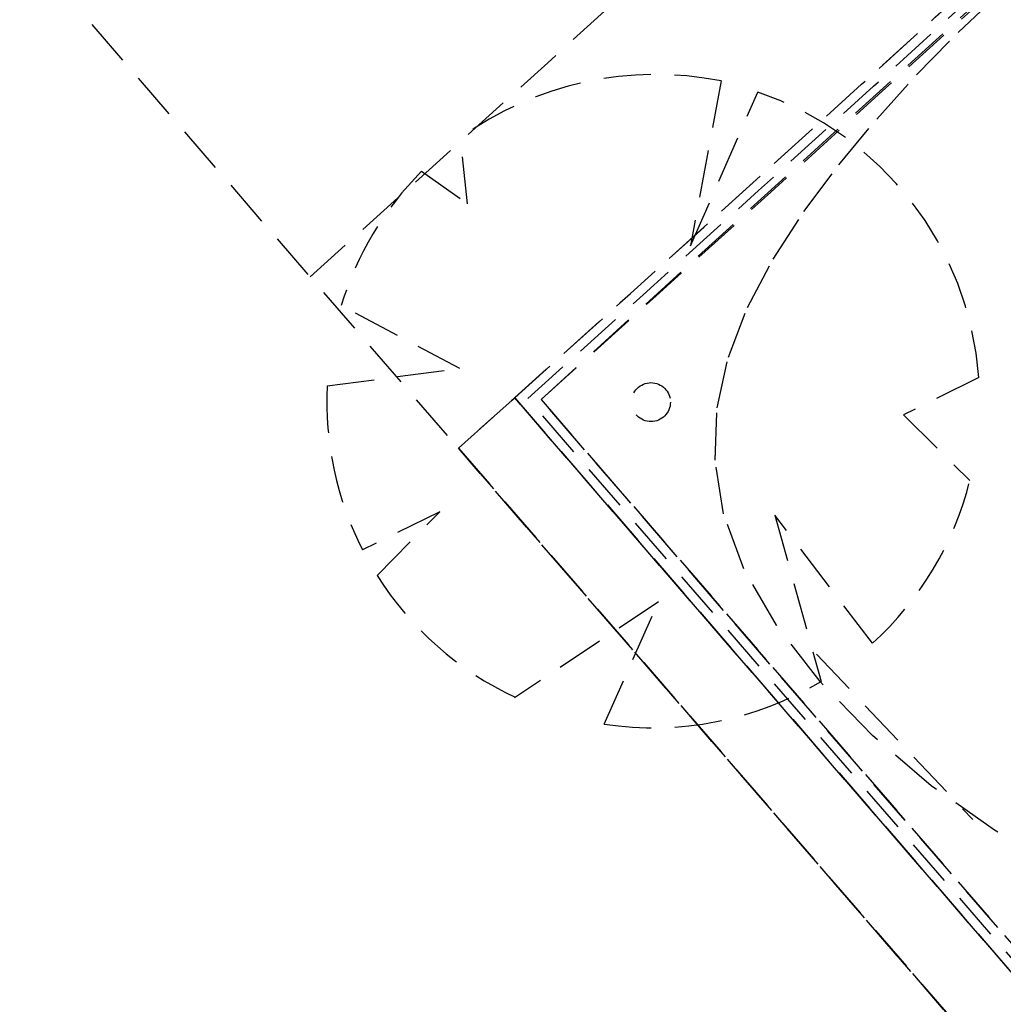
# Model space of a CAD drawing. Header units: metres. Extents: x 104098 to 104607, y 427853 to 428230.
# Tile 23 of 147: x 104228.19 to 104233.4, y 428111.24 to 428116.45. Entities that reach past the tile are written whole.
import ezdxf

# ---------------------------------------------------------------- set-up
doc = ezdxf.new("R2010")
doc.units = ezdxf.units.M
doc.linetypes.add('DASHED2', pattern=[0.375, 0.25, -0.125])

# ---------------------------------------------------------------- blocks, each defined once
blk = doc.blocks.new('school2')
at = {"color": 252, "linetype": 'DASHED2'}
for p, q in [((107949.1622, 456595.5761), (107950.8174, 456632.75)), ((107951.5247, 456630.4019), (107951.5834, 456630.1093)), ((107951.5834, 456630.1093), (107951.7946, 456630.3892)), ((107950.9554, 456629.504), (107950.7272, 456630.1781)), ((107950.3817, 456629.9206), (107950.9554, 456629.504)), ((107953.0057, 456629.6594), (107952.2877, 456629.1367)), ((107952.2877, 456629.1367), (107953.1061, 456629.4834)), ((107949.5674, 456604.6761), (107950.6594, 456629.2029)), ((107951.0594, 456629.1926), (107949.9856, 456605.0761)), ((107950.6594, 456629.2029), (107950.4623, 456624.7761)), ((107950.6594, 456629.2029), (107951.0594, 456629.1926)), ((107951.0594, 456629.1926), (107950.6594, 456629.2029)), ((107950.7737, 456622.7761), (107951.0594, 456629.1926)), ((107950.8627, 456624.7761), (107951.0594, 456629.1926)), ((107950.357, 456629.0268), (107949.9211, 456629.1615)), ((107950.8237, 456622.7761), (107951.1071, 456629.1413)), ((107950.8738, 456622.7761), (107951.1549, 456629.0901)), ((107951.1549, 456629.0901), (107950.9628, 456624.7761)), ((107951.0392, 456626.4908), (107951.1549, 456629.0901)), ((107951.1549, 456629.0901), (107957.1683, 456628.9752)), ((107949.8839, 456629.0096), (107950.357, 456629.0268)), ((107953.7795, 456628.9726), (107954.0933, 456628.9847)), ((107954.0933, 456628.9847), (107954.4019, 456628.9831)), ((107953.1533, 456628.9086), (107953.4648, 456628.9472)), ((107953.4648, 456628.9472), (107953.7795, 456628.9726)), ((107952.8494, 456628.8564), (107953.1533, 456628.9086)), ((107952.5577, 456628.7862), (107952.8494, 456628.8564)), ((107952.2826, 456628.693), (107952.5577, 456628.7862)), ((107952.0289, 456628.5715), (107952.2826, 456628.693)), ((107951.801, 456628.4168), (107952.0289, 456628.5715)), ((107951.6036, 456628.2235), (107951.801, 456628.4168)), ((107951.4413, 456627.9867), (107951.6036, 456628.2235)), ((107950.8695, 456627.8846), (107949.9682, 456628.0394)), ((107949.9682, 456628.0394), (107949.9725, 456628.0387)), ((107951.3186, 456627.7011), (107951.4413, 456627.9867)), ((107950.217, 456627.6116), (107950.8695, 456627.8846)), ((107951.6336, 456627.7945), (107951.2062, 456626.9876)), ((107951.542, 456626.9473), (107951.6336, 456627.7945)), ((107951.2392, 456627.365), (107951.3186, 456627.7011)), ((107952.9178, 456627.5823), (107952.4923, 456627.7124)), ((107952.4923, 456627.7124), (107952.509, 456627.2184)), ((107951.2024, 456626.9903), (107951.2392, 456627.365)), ((107951.2873, 456627.1079), (107951.2873, 456625.9037)), ((107951.2067, 456626.5919), (107951.2024, 456626.9903)), ((107951.2504, 456626.1851), (107951.2067, 456626.5919)), ((107950.8738, 456622.7756), (107951.0392, 456626.4908)), ((107951.3319, 456625.785), (107951.2504, 456626.1851)), ((107951.4496, 456625.4067), (107951.3319, 456625.785))]:
    blk.add_line(p, q, dxfattribs=at)
blk.add_circle((107951.5678, 456628.68), 0.1029, dxfattribs=at)
for centre, radius, start, end in [((107963.3817, 457111.7741), 481.5389, 268.492421, 270.10382), ((107951.5791, 456628.6748), 1.7279, 91.8012, 119.5386), ((107951.5682, 456628.6438), 1.76, 35.2431, 82.6107), ((107951.5791, 456628.6748), 1.7279, 133.8631, 163.6388), ((107951.5791, 456628.6748), 1.7279, 320.782, 27.9033), ((107963.3819, 457111.7867), 482.7514, 268.489842, 270.103851), ((107963.3819, 457111.7867), 482.7514, 268.537325, 270.103851), ((107963.382, 457111.7874), 482.8022, 268.543148, 270.103853), ((107963.382, 457111.7882), 482.853, 268.548971, 270.103854), ((107963.382, 457111.7882), 482.853, 268.548971, 270.103854), ((107951.5791, 456628.6748), 1.7279, 168.8281, 201.6001), ((107951.5791, 456628.6748), 1.7279, 217.9747, 257.5378), ((107951.5791, 456628.6748), 1.7279, 268.7727, 302.5593)]:
    blk.add_arc(centre, radius, start, end, dxfattribs=at)

msp = doc.modelspace()

# ---------------------------------------------------------------- block references
at = {"rotation": 43.40342385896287}
msp.add_blockref('school2', (339564.7791, 22181.4821), dxfattribs=at)

doc.saveas('drawing.dxf')
